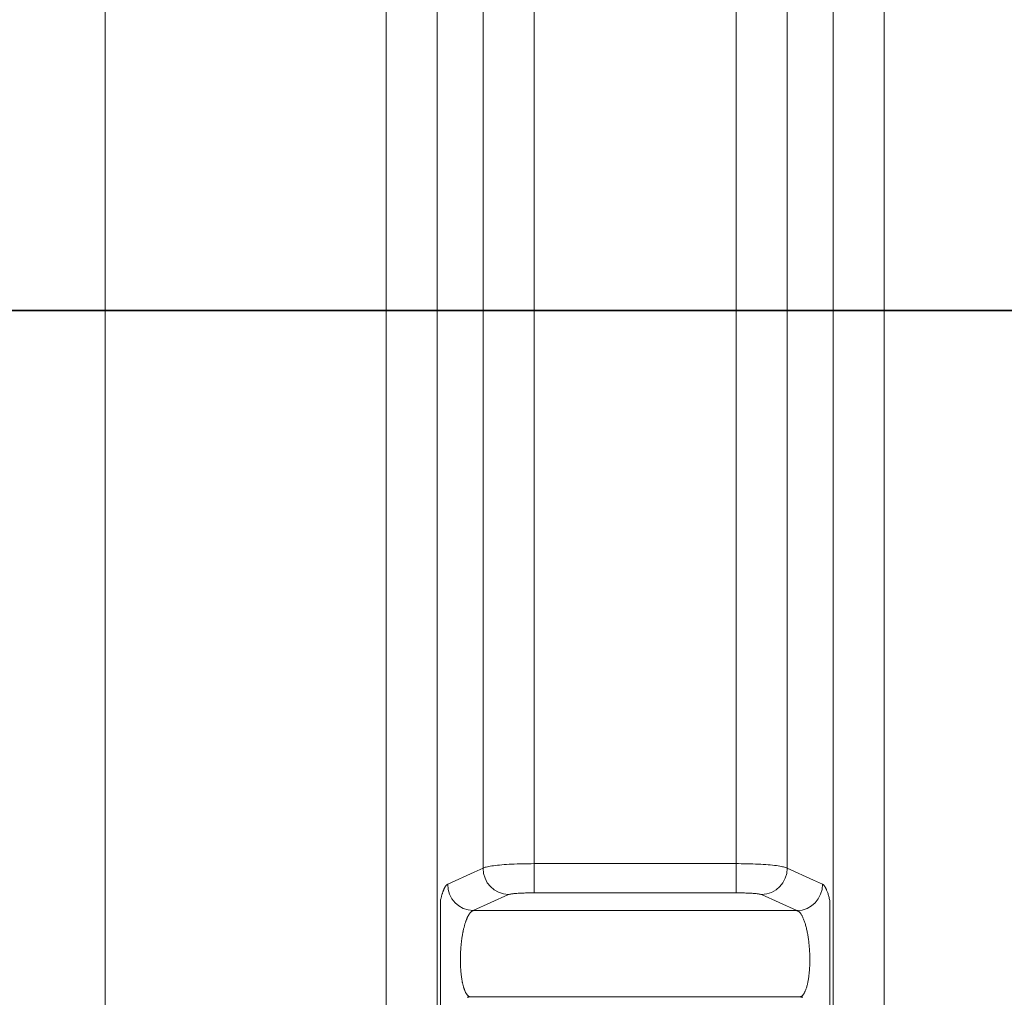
# Model space of a CAD drawing. Extents: x 193 to 943, y 26 to 526.
# Tile 154 of 207: x 376.82 to 382.51, y 98.28 to 103.93. Entities that reach past the tile are written whole.
import ezdxf

# ---------------------------------------------------------------- set-up
doc = ezdxf.new("R2010")
doc.units = 0
doc.layers.get('0').update_dxf_attribs({"lineweight": 25})
doc.layers.add('KG4_HLS_S_____ZEICHNEN_SWDL', color=7, linetype='Continuous', lineweight=35, true_color=0x99724c)
doc.layers.add('KG4_HLS_SYA', color=7, linetype='Continuous', lineweight=25)

# ---------------------------------------------------------------- blocks, each defined once
blk = doc.blocks.new('Spline-A069HXLO7N', base_point=(379.4083, 98.2773))
at = {"color": 0, "lineweight": -2}
for p, q in [((379.4083, 98.2773), (379.4108, 98.2777)), ((379.4108, 98.2777), (379.4134, 98.2781)), ((379.4134, 98.2781), (379.416, 98.2785)), ((379.416, 98.2785), (379.4185, 98.2789)), ((379.4185, 98.2789), (379.4211, 98.2793)), ((379.4211, 98.2793), (379.4237, 98.2797)), ((379.4237, 98.2797), (379.4238, 98.2797)), ((379.4238, 98.2797), (379.4238, 98.2797)), ((379.4238, 98.2797), (379.4238, 98.2797)), ((379.4238, 98.2797), (379.4239, 98.2797)), ((379.4239, 98.2797), (379.4239, 98.2798)), ((379.4239, 98.2798), (379.424, 98.2798))]:
    blk.add_line(p, q, dxfattribs=at)
blk = doc.blocks.new('Spline-A069HXLQ7N', base_point=(379.2537, 98.169))
at = {"color": 0, "lineweight": -2}
for p, q in [((379.2537, 98.8368), (379.2537, 98.832)), ((379.2537, 98.832), (379.2537, 98.8273)), ((379.2537, 98.8273), (379.2537, 98.8225)), ((379.2537, 98.8225), (379.2537, 98.8178)), ((379.2537, 98.8178), (379.2537, 98.8132)), ((379.2537, 98.8132), (379.2537, 98.8086)), ((379.2537, 98.8086), (379.2537, 98.8056)), ((379.2537, 98.8056), (379.2537, 98.8027)), ((379.2537, 98.8027), (379.2537, 98.7997)), ((379.2537, 98.7997), (379.2537, 98.7968)), ((379.2537, 98.7968), (379.2537, 98.794)), ((379.2537, 98.794), (379.2537, 98.7911)), ((379.2537, 98.7911), (379.2537, 98.7875)), ((379.2537, 98.7875), (379.2537, 98.7839)), ((379.2537, 98.7839), (379.2537, 98.7803)), ((379.2537, 98.7803), (379.2537, 98.7767)), ((379.2537, 98.7767), (379.2537, 98.7731)), ((379.2537, 98.7731), (379.2537, 98.7696)), ((379.2537, 98.7696), (379.2537, 98.7632)), ((379.2537, 98.7632), (379.2537, 98.7568)), ((379.2537, 98.7568), (379.2537, 98.7504)), ((379.2537, 98.7504), (379.2537, 98.744)), ((379.2537, 98.744), (379.2537, 98.7376)), ((379.2537, 98.7376), (379.2537, 98.7312)), ((379.2537, 98.7312), (379.2537, 98.7268)), ((379.2537, 98.7268), (379.2537, 98.7224)), ((379.2537, 98.7224), (379.2537, 98.7181)), ((379.2537, 98.7181), (379.2537, 98.7137)), ((379.2537, 98.7137), (379.2537, 98.7093)), ((379.2537, 98.7093), (379.2537, 98.7049)), ((379.2537, 98.7049), (379.2537, 98.7026)), ((379.2537, 98.7026), (379.2537, 98.7003)), ((379.2537, 98.7003), (379.2537, 98.6981)), ((379.2537, 98.6981), (379.2537, 98.6958)), ((379.2537, 98.6958), (379.2537, 98.6935)), ((379.2537, 98.6935), (379.2537, 98.6912)), ((379.2537, 98.6912), (379.2537, 98.6889)), ((379.2537, 98.6889), (379.2537, 98.6866)), ((379.2537, 98.6866), (379.2537, 98.6843)), ((379.2537, 98.6843), (379.2537, 98.682)), ((379.2537, 98.682), (379.2537, 98.6797)), ((379.2537, 98.6797), (379.2537, 98.6774)), ((379.2537, 98.6774), (379.2537, 98.6728)), ((379.2537, 98.6728), (379.2537, 98.6681)), ((379.2537, 98.6681), (379.2537, 98.6635)), ((379.2537, 98.6635), (379.2537, 98.6588)), ((379.2537, 98.6588), (379.2537, 98.6541)), ((379.2537, 98.6541), (379.2537, 98.6494)), ((379.2537, 98.6494), (379.2537, 98.6471)), ((379.2537, 98.6471), (379.2537, 98.6448)), ((379.2537, 98.6448), (379.2537, 98.6424)), ((379.2537, 98.6424), (379.2537, 98.6401)), ((379.2537, 98.6401), (379.2537, 98.6377)), ((379.2537, 98.6377), (379.2537, 98.6353)), ((379.2537, 98.6353), (379.2537, 98.633)), ((379.2537, 98.633), (379.2537, 98.6306)), ((379.2537, 98.6306), (379.2537, 98.6282)), ((379.2537, 98.6282), (379.2537, 98.6259)), ((379.2537, 98.6259), (379.2537, 98.6235)), ((379.2537, 98.6235), (379.2537, 98.6211)), ((379.2537, 98.6211), (379.2537, 98.6187)), ((379.2537, 98.6187), (379.2537, 98.6164)), ((379.2537, 98.6164), (379.2537, 98.614)), ((379.2537, 98.614), (379.2537, 98.6116)), ((379.2537, 98.6116), (379.2537, 98.6092)), ((379.2537, 98.6092), (379.2537, 98.6068)), ((379.2537, 98.6068), (379.2537, 98.6021)), ((379.2537, 98.6021), (379.2537, 98.5973)), ((379.2537, 98.5973), (379.2537, 98.5925)), ((379.2537, 98.5925), (379.2537, 98.5877)), ((379.2537, 98.5877), (379.2537, 98.5829)), ((379.2537, 98.5829), (379.2537, 98.578)), ((379.2537, 98.578), (379.2537, 98.5703)), ((379.2537, 98.5703), (379.2537, 98.5625)), ((379.2537, 98.5625), (379.2537, 98.5547)), ((379.2537, 98.5547), (379.2537, 98.5469)), ((379.2537, 98.5469), (379.2537, 98.5391)), ((379.2537, 98.5391), (379.2537, 98.5313)), ((379.2537, 98.5313), (379.2537, 98.5269)), ((379.2537, 98.5269), (379.2537, 98.5224)), ((379.2537, 98.5224), (379.2537, 98.518)), ((379.2537, 98.518), (379.2537, 98.5135)), ((379.2537, 98.5135), (379.2537, 98.5091)), ((379.2537, 98.5091), (379.2537, 98.5047)), ((379.2537, 98.5047), (379.2537, 98.5002)), ((379.2537, 98.5002), (379.2537, 98.4958)), ((379.2537, 98.4958), (379.2537, 98.4913)), ((379.2537, 98.4913), (379.2537, 98.4869)), ((379.2537, 98.4869), (379.2537, 98.4825)), ((379.2537, 98.4825), (379.2537, 98.4781)), ((379.2537, 98.4781), (379.2537, 98.4715)), ((379.2537, 98.4715), (379.2537, 98.4649)), ((379.2537, 98.4649), (379.2537, 98.4584)), ((379.2537, 98.4584), (379.2537, 98.4518)), ((379.2537, 98.4518), (379.2537, 98.4453)), ((379.2537, 98.4453), (379.2537, 98.4388)), ((379.2537, 98.4388), (379.2537, 98.4345)), ((379.2537, 98.4345), (379.2537, 98.4302)), ((379.2537, 98.4302), (379.2537, 98.4259)), ((379.2537, 98.4259), (379.2537, 98.4217)), ((379.2537, 98.4217), (379.2537, 98.4174)), ((379.2537, 98.4174), (379.2537, 98.4132)), ((379.2537, 98.4132), (379.2537, 98.4062)), ((379.2537, 98.4062), (379.2537, 98.3993)), ((379.2537, 98.3993), (379.2537, 98.3924)), ((379.2537, 98.3924), (379.2537, 98.3855)), ((379.2537, 98.3855), (379.2537, 98.3788)), ((379.2537, 98.3788), (379.2537, 98.372)), ((379.2537, 98.372), (379.2537, 98.3663)), ((379.2537, 98.3663), (379.2537, 98.3607)), ((379.2537, 98.3607), (379.2537, 98.355)), ((379.2537, 98.355), (379.2537, 98.3494)), ((379.2537, 98.3494), (379.2537, 98.3439)), ((379.2537, 98.3439), (379.2537, 98.3384)), ((379.2537, 98.3384), (379.2537, 98.3347)), ((379.2537, 98.3347), (379.2537, 98.3311)), ((379.2537, 98.3311), (379.2537, 98.3275)), ((379.2537, 98.3275), (379.2537, 98.3239)), ((379.2537, 98.3239), (379.2537, 98.3203)), ((379.2537, 98.3203), (379.2537, 98.3167)), ((379.2537, 98.3167), (379.2537, 98.3113)), ((379.2537, 98.3113), (379.2537, 98.3059)), ((379.2537, 98.3059), (379.2537, 98.3006)), ((379.2537, 98.3006), (379.2537, 98.2953)), ((379.2537, 98.2953), (379.2537, 98.29)), ((379.2537, 98.29), (379.2537, 98.2848)), ((379.2537, 98.2848), (379.2537, 98.2778)), ((379.2537, 98.2778), (379.2537, 98.2709)), ((379.2537, 98.2709), (379.2537, 98.264)), ((379.2537, 98.264), (379.2537, 98.2572)), ((379.2537, 98.2572), (379.2537, 98.2504)), ((379.2537, 98.2504), (379.2537, 98.2436)), ((379.2537, 98.2436), (379.2537, 98.2402)), ((379.2537, 98.2402), (379.2537, 98.2368)), ((379.2537, 98.2368), (379.2537, 98.2335)), ((379.2537, 98.2335), (379.2537, 98.2301)), ((379.2537, 98.2301), (379.2537, 98.2267)), ((379.2537, 98.2267), (379.2537, 98.2233)), ((379.2537, 98.2233), (379.2537, 98.2199)), ((379.2537, 98.2199), (379.2537, 98.2164)), ((379.2537, 98.2164), (379.2537, 98.213)), ((379.2537, 98.213), (379.2537, 98.2095)), ((379.2537, 98.2095), (379.2537, 98.206)), ((379.2537, 98.206), (379.2537, 98.2025)), ((379.2537, 98.2025), (379.2537, 98.1985)), ((379.2537, 98.1985), (379.2537, 98.1945)), ((379.2537, 98.1945), (379.2537, 98.1904)), ((379.2537, 98.1904), (379.2537, 98.1862)), ((379.2537, 98.1862), (379.2537, 98.1819)), ((379.2537, 98.1819), (379.2537, 98.1774)), ((379.2537, 98.1774), (379.2537, 98.176)), ((379.2537, 98.176), (379.2537, 98.1746)), ((379.2537, 98.1746), (379.2537, 98.1732)), ((379.2537, 98.1732), (379.2537, 98.1718)), ((379.2537, 98.1718), (379.2537, 98.1704)), ((379.2537, 98.1704), (379.2537, 98.169))]:
    blk.add_line(p, q, dxfattribs=at)
blk = doc.blocks.new('Spline-A069HXM87N', base_point=(381.5037, 98.169))
at = {"color": 0, "lineweight": -2}
for p, q in [((381.5037, 98.8353), (381.5037, 98.8368)), ((381.5037, 98.8339), (381.5037, 98.8353)), ((381.5037, 98.8325), (381.5037, 98.8339)), ((381.5037, 98.831), (381.5037, 98.8325)), ((381.5037, 98.8296), (381.5037, 98.831)), ((381.5037, 98.8281), (381.5037, 98.8296)), ((381.5037, 98.8258), (381.5037, 98.8281)), ((381.5037, 98.8234), (381.5037, 98.8258)), ((381.5037, 98.821), (381.5037, 98.8234)), ((381.5037, 98.8187), (381.5037, 98.821)), ((381.5037, 98.8163), (381.5037, 98.8187)), ((381.5037, 98.814), (381.5037, 98.8163)), ((381.5037, 98.8117), (381.5037, 98.814)), ((381.5037, 98.8094), (381.5037, 98.8117)), ((381.5037, 98.8072), (381.5037, 98.8094)), ((381.5037, 98.8049), (381.5037, 98.8072)), ((381.5037, 98.8026), (381.5037, 98.8049)), ((381.5037, 98.8004), (381.5037, 98.8026)), ((381.5037, 98.7923), (381.5037, 98.8004)), ((381.5037, 98.7842), (381.5037, 98.7923)), ((381.5037, 98.7763), (381.5037, 98.7842)), ((381.5037, 98.7683), (381.5037, 98.7763)), ((381.5037, 98.7604), (381.5037, 98.7683)), ((381.5037, 98.7524), (381.5037, 98.7604)), ((381.5037, 98.7445), (381.5037, 98.7524)), ((381.5037, 98.7365), (381.5037, 98.7445)), ((381.5037, 98.7285), (381.5037, 98.7365)), ((381.5037, 98.7205), (381.5037, 98.7285)), ((381.5037, 98.7125), (381.5037, 98.7205)), ((381.5037, 98.7044), (381.5037, 98.7125)), ((381.5037, 98.6964), (381.5037, 98.7044)), ((381.5037, 98.6884), (381.5037, 98.6964)), ((381.5037, 98.6804), (381.5037, 98.6884)), ((381.5037, 98.6723), (381.5037, 98.6804)), ((381.5037, 98.6641), (381.5037, 98.6723)), ((381.5037, 98.656), (381.5037, 98.6641)), ((381.5037, 98.6478), (381.5037, 98.656)), ((381.5037, 98.6397), (381.5037, 98.6478)), ((381.5037, 98.6315), (381.5037, 98.6397)), ((381.5037, 98.6233), (381.5037, 98.6315)), ((381.5037, 98.615), (381.5037, 98.6233)), ((381.5037, 98.6068), (381.5037, 98.615)), ((381.5037, 98.5998), (381.5037, 98.6068)), ((381.5037, 98.5928), (381.5037, 98.5998)), ((381.5037, 98.5858), (381.5037, 98.5928)), ((381.5037, 98.5788), (381.5037, 98.5858)), ((381.5037, 98.5718), (381.5037, 98.5788)), ((381.5037, 98.5648), (381.5037, 98.5718)), ((381.5037, 98.5578), (381.5037, 98.5648)), ((381.5037, 98.5509), (381.5037, 98.5578)), ((381.5037, 98.5439), (381.5037, 98.5509)), ((381.5037, 98.537), (381.5037, 98.5439)), ((381.5037, 98.53), (381.5037, 98.537)), ((381.5037, 98.523), (381.5037, 98.53)), ((381.5037, 98.5163), (381.5037, 98.523)), ((381.5037, 98.5096), (381.5037, 98.5163)), ((381.5037, 98.5028), (381.5037, 98.5096)), ((381.5037, 98.4961), (381.5037, 98.5028)), ((381.5037, 98.4894), (381.5037, 98.4961)), ((381.5037, 98.4827), (381.5037, 98.4894)), ((381.5037, 98.4761), (381.5037, 98.4827)), ((381.5037, 98.4695), (381.5037, 98.4761)), ((381.5037, 98.4629), (381.5037, 98.4695)), ((381.5037, 98.4564), (381.5037, 98.4629)), ((381.5037, 98.4499), (381.5037, 98.4564)), ((381.5037, 98.4434), (381.5037, 98.4499)), ((381.5037, 98.4361), (381.5037, 98.4434)), ((381.5037, 98.4288), (381.5037, 98.4361)), ((381.5037, 98.4216), (381.5037, 98.4288)), ((381.5037, 98.4144), (381.5037, 98.4216)), ((381.5037, 98.4073), (381.5037, 98.4144)), ((381.5037, 98.4002), (381.5037, 98.4073)), ((381.5037, 98.3932), (381.5037, 98.4002)), ((381.5037, 98.3863), (381.5037, 98.3932)), ((381.5037, 98.3794), (381.5037, 98.3863)), ((381.5037, 98.3726), (381.5037, 98.3794)), ((381.5037, 98.3658), (381.5037, 98.3726)), ((381.5037, 98.3591), (381.5037, 98.3658)), ((381.5037, 98.3526), (381.5037, 98.3591)), ((381.5037, 98.3461), (381.5037, 98.3526)), ((381.5037, 98.3397), (381.5037, 98.3461)), ((381.5037, 98.3333), (381.5037, 98.3397)), ((381.5037, 98.327), (381.5037, 98.3333)), ((381.5037, 98.3207), (381.5037, 98.327)), ((381.5037, 98.3145), (381.5037, 98.3207)), ((381.5037, 98.3084), (381.5037, 98.3145)), ((381.5037, 98.3023), (381.5037, 98.3084)), ((381.5037, 98.2963), (381.5037, 98.3023)), ((381.5037, 98.2903), (381.5037, 98.2963)), ((381.5037, 98.2844), (381.5037, 98.2903)), ((381.5037, 98.2806), (381.5037, 98.2844)), ((381.5037, 98.2769), (381.5037, 98.2806)), ((381.5037, 98.2731), (381.5037, 98.2769)), ((381.5037, 98.2694), (381.5037, 98.2731)), ((381.5037, 98.2657), (381.5037, 98.2694)), ((381.5037, 98.262), (381.5037, 98.2657)), ((381.5037, 98.2583), (381.5037, 98.262)), ((381.5037, 98.2546), (381.5037, 98.2583)), ((381.5037, 98.251), (381.5037, 98.2546)), ((381.5037, 98.2473), (381.5037, 98.251)), ((381.5037, 98.2437), (381.5037, 98.2473)), ((381.5037, 98.24), (381.5037, 98.2437)), ((381.5037, 98.2364), (381.5037, 98.24)), ((381.5037, 98.2327), (381.5037, 98.2364)), ((381.5037, 98.2291), (381.5037, 98.2327)), ((381.5037, 98.2254), (381.5037, 98.2291)), ((381.5037, 98.2217), (381.5037, 98.2254)), ((381.5037, 98.218), (381.5037, 98.2217)), ((381.5037, 98.2143), (381.5037, 98.218)), ((381.5037, 98.2106), (381.5037, 98.2143)), ((381.5037, 98.2068), (381.5037, 98.2106)), ((381.5037, 98.203), (381.5037, 98.2068)), ((381.5037, 98.1992), (381.5037, 98.203)), ((381.5037, 98.1953), (381.5037, 98.1992)), ((381.5037, 98.1932), (381.5037, 98.1953)), ((381.5037, 98.1911), (381.5037, 98.1932)), ((381.5037, 98.1889), (381.5037, 98.1911)), ((381.5037, 98.1868), (381.5037, 98.1889)), ((381.5037, 98.1846), (381.5037, 98.1868)), ((381.5037, 98.1823), (381.5037, 98.1846)), ((381.5037, 98.1802), (381.5037, 98.1823)), ((381.5037, 98.178), (381.5037, 98.1802)), ((381.5037, 98.1758), (381.5037, 98.178)), ((381.5037, 98.1735), (381.5037, 98.1758)), ((381.5037, 98.1713), (381.5037, 98.1735)), ((381.5037, 98.169), (381.5037, 98.1713))]:
    blk.add_line(p, q, dxfattribs=at)
blk = doc.blocks.new('Spline-A069HXMA7N', base_point=(381.3335, 98.2773))
at = {"color": 0, "lineweight": -2}
for p, q in [((381.3335, 98.2798), (381.3335, 98.2798)), ((381.3335, 98.2798), (381.3335, 98.2797)), ((381.3335, 98.2797), (381.3336, 98.2797)), ((381.3336, 98.2797), (381.3336, 98.2797)), ((381.3336, 98.2797), (381.3337, 98.2797)), ((381.3337, 98.2797), (381.3337, 98.2797)), ((381.3337, 98.2797), (381.3362, 98.2793)), ((381.3362, 98.2793), (381.3387, 98.2789)), ((381.3387, 98.2789), (381.3412, 98.2785)), ((381.3412, 98.2785), (381.3437, 98.2781)), ((381.3437, 98.2781), (381.3461, 98.2777)), ((381.3461, 98.2777), (381.3486, 98.2773))]:
    blk.add_line(p, q, dxfattribs=at)
blk = doc.blocks.new('Spline-A069I0SC7N', base_point=(379.2537, 98.8368))
at = {"color": 0, "lineweight": -2}
for p, q in [((379.271, 98.8953), (379.2702, 98.8933)), ((379.2718, 98.8972), (379.271, 98.8953)), ((379.2725, 98.8988), (379.2718, 98.8972)), ((379.2731, 98.9003), (379.2725, 98.8988)), ((379.2738, 98.9018), (379.2731, 98.9003)), ((379.2744, 98.9033), (379.2738, 98.9018)), ((379.2751, 98.9047), (379.2744, 98.9033)), ((379.2758, 98.9061), (379.2751, 98.9047)), ((379.2768, 98.9081), (379.2758, 98.9061)), ((379.2777, 98.9101), (379.2768, 98.9081)), ((379.2787, 98.9119), (379.2777, 98.9101)), ((379.2797, 98.9137), (379.2787, 98.9119)), ((379.2807, 98.9154), (379.2797, 98.9137)), ((379.2818, 98.917), (379.2807, 98.9154)), ((379.2827, 98.9185), (379.2818, 98.917)), ((379.2837, 98.92), (379.2827, 98.9185)), ((379.2847, 98.9213), (379.2837, 98.92)), ((379.2857, 98.9226), (379.2847, 98.9213)), ((379.2867, 98.9238), (379.2857, 98.9226)), ((379.2877, 98.9249), (379.2867, 98.9238)), ((379.2884, 98.9256), (379.2877, 98.9249)), ((379.289, 98.9263), (379.2884, 98.9256)), ((379.2897, 98.9269), (379.289, 98.9263)), ((379.2904, 98.9275), (379.2897, 98.9269)), ((379.291, 98.9281), (379.2904, 98.9275)), ((379.2917, 98.9286), (379.291, 98.9281)), ((379.2923, 98.9291), (379.2917, 98.9286)), ((379.293, 98.9295), (379.2923, 98.9291)), ((379.2936, 98.9299), (379.293, 98.9295)), ((379.2943, 98.9303), (379.2936, 98.9299)), ((379.295, 98.9306), (379.2943, 98.9303)), ((379.2956, 98.931), (379.295, 98.9306)), ((379.2548, 98.8413), (379.2537, 98.8368)), ((379.2559, 98.8457), (379.2548, 98.8413)), ((379.257, 98.8502), (379.2559, 98.8457)), ((379.2581, 98.8545), (379.257, 98.8502)), ((379.2592, 98.8588), (379.2581, 98.8545)), ((379.2603, 98.8629), (379.2592, 98.8588)), ((379.2614, 98.8669), (379.2603, 98.8629)), ((379.2625, 98.8707), (379.2614, 98.8669)), ((379.2637, 98.8744), (379.2625, 98.8707)), ((379.2648, 98.878), (379.2637, 98.8744)), ((379.266, 98.8815), (379.2648, 98.878)), ((379.2671, 98.8849), (379.266, 98.8815)), ((379.2679, 98.8871), (379.2671, 98.8849)), ((379.2687, 98.8892), (379.2679, 98.8871)), ((379.2695, 98.8913), (379.2687, 98.8892)), ((379.2702, 98.8933), (379.2695, 98.8913))]:
    blk.add_line(p, q, dxfattribs=at)
blk = doc.blocks.new('Polylinie-A069I0SE7N', base_point=(379.2956, 98.931))
at = {"color": 0, "lineweight": -2}
for p, q in [((379.5002, 99.0238), (379.4481, 99.0002)), ((379.4481, 99.0002), (379.2956, 98.931))]:
    blk.add_line(p, q, dxfattribs=at)
blk = doc.blocks.new('Polylinie-A069I0SY7N', base_point=(381.2573, 98.931))
at = {"color": 0, "lineweight": -2}
for p, q in [((381.4098, 98.9546), (381.2573, 99.0238)), ((381.4618, 98.931), (381.4098, 98.9546))]:
    blk.add_line(p, q, dxfattribs=at)
blk = doc.blocks.new('Spline-A069I0T07N', base_point=(381.4618, 98.8368))
at = {"color": 0, "lineweight": -2}
for p, q in [((381.4628, 98.9304), (381.4618, 98.931)), ((381.4638, 98.9298), (381.4628, 98.9304)), ((381.4649, 98.9291), (381.4638, 98.9298)), ((381.4659, 98.9284), (381.4649, 98.9291)), ((381.4669, 98.9276), (381.4659, 98.9284)), ((381.4679, 98.9267), (381.4669, 98.9276)), ((381.4689, 98.9257), (381.4679, 98.9267)), ((381.47, 98.9247), (381.4689, 98.9257)), ((381.471, 98.9235), (381.47, 98.9247)), ((381.472, 98.9223), (381.471, 98.9235)), ((381.473, 98.9209), (381.472, 98.9223)), ((381.474, 98.9195), (381.473, 98.9209)), ((381.475, 98.9181), (381.474, 98.9195)), ((381.476, 98.9165), (381.475, 98.9181)), ((381.4769, 98.9149), (381.476, 98.9165)), ((381.4779, 98.9133), (381.4769, 98.9149)), ((381.4789, 98.9115), (381.4779, 98.9133)), ((381.4799, 98.9097), (381.4789, 98.9115)), ((381.4808, 98.9078), (381.4799, 98.9097)), ((381.4818, 98.9058), (381.4808, 98.9078)), ((381.4828, 98.9038), (381.4818, 98.9058)), ((381.4837, 98.9017), (381.4828, 98.9038)), ((381.4847, 98.8995), (381.4837, 98.9017)), ((381.4856, 98.8972), (381.4847, 98.8995)), ((381.4872, 98.8933), (381.4856, 98.8972)), ((381.4888, 98.8891), (381.4872, 98.8933)), ((381.4904, 98.8847), (381.4888, 98.8891)), ((381.492, 98.8801), (381.4904, 98.8847)), ((381.4935, 98.8752), (381.492, 98.8801)), ((381.495, 98.8701), (381.4935, 98.8752)), ((381.4965, 98.8649), (381.495, 98.8701)), ((381.498, 98.8595), (381.4965, 98.8649)), ((381.4994, 98.854), (381.498, 98.8595)), ((381.5009, 98.8483), (381.4994, 98.854)), ((381.5023, 98.8426), (381.5009, 98.8483)), ((381.5037, 98.8368), (381.5023, 98.8426))]:
    blk.add_line(p, q, dxfattribs=at)
blk = doc.blocks.new('Spline-A069I0TM7N', base_point=(379.3691, 98.2798))
at = {"color": 0, "lineweight": -2}
for p, q in [((379.403, 98.7234), (379.4042, 98.7266)), ((379.4042, 98.7266), (379.4055, 98.7298)), ((379.4055, 98.7298), (379.4064, 98.7319)), ((379.4064, 98.7319), (379.4073, 98.7339)), ((379.4073, 98.7339), (379.4082, 98.7359)), ((379.4082, 98.7359), (379.409, 98.7378)), ((379.409, 98.7378), (379.4099, 98.7397)), ((379.4099, 98.7397), (379.4108, 98.7416)), ((379.4108, 98.7416), (379.4122, 98.7445)), ((379.4122, 98.7445), (379.4137, 98.7472)), ((379.4137, 98.7472), (379.4151, 98.7498)), ((379.4151, 98.7498), (379.4166, 98.7523)), ((379.4166, 98.7523), (379.4181, 98.7548)), ((379.4181, 98.7548), (379.4195, 98.7571)), ((379.4195, 98.7571), (379.4205, 98.7585)), ((379.4205, 98.7585), (379.4214, 98.7598)), ((379.4214, 98.7598), (379.4224, 98.7612)), ((379.4224, 98.7612), (379.4233, 98.7624)), ((379.4233, 98.7624), (379.4243, 98.7637)), ((379.4243, 98.7637), (379.4253, 98.7648)), ((379.4253, 98.7648), (379.4267, 98.7665)), ((379.4267, 98.7665), (379.4282, 98.7681)), ((379.4282, 98.7681), (379.4296, 98.7696)), ((379.4296, 98.7696), (379.4311, 98.771)), ((379.4311, 98.771), (379.4326, 98.7723)), ((379.4326, 98.7723), (379.4341, 98.7734)), ((379.4341, 98.7734), (379.4356, 98.7744)), ((379.4356, 98.7744), (379.4371, 98.7753)), ((379.4371, 98.7753), (379.4387, 98.7761)), ((379.4387, 98.7761), (379.4402, 98.7768)), ((379.4402, 98.7768), (379.4418, 98.7775)), ((379.4418, 98.7775), (379.4433, 98.7782)), ((379.3859, 98.6638), (379.3868, 98.6682)), ((379.3868, 98.6682), (379.3878, 98.6725)), ((379.3878, 98.6725), (379.3888, 98.6768)), ((379.3888, 98.6768), (379.3899, 98.681)), ((379.3899, 98.681), (379.3909, 98.6851)), ((379.3909, 98.6851), (379.392, 98.6893)), ((379.392, 98.6893), (379.3932, 98.6935)), ((379.3932, 98.6935), (379.3944, 98.6976)), ((379.3944, 98.6976), (379.3956, 98.7016)), ((379.3956, 98.7016), (379.3968, 98.7056)), ((379.3968, 98.7056), (379.398, 98.7094)), ((379.398, 98.7094), (379.3992, 98.713)), ((379.3992, 98.713), (379.4005, 98.7165)), ((379.4005, 98.7165), (379.4017, 98.72)), ((379.4017, 98.72), (379.403, 98.7234)), ((379.3763, 98.6075), (379.3767, 98.6107)), ((379.3767, 98.6107), (379.3774, 98.6159)), ((379.3774, 98.6159), (379.3781, 98.621)), ((379.3781, 98.621), (379.3789, 98.626)), ((379.3789, 98.626), (379.3797, 98.631)), ((379.3797, 98.631), (379.3805, 98.636)), ((379.3805, 98.636), (379.3814, 98.6409)), ((379.3814, 98.6409), (379.3819, 98.644)), ((379.3819, 98.644), (379.3825, 98.6471)), ((379.3825, 98.6471), (379.3831, 98.6502)), ((379.3831, 98.6502), (379.3837, 98.6533)), ((379.3837, 98.6533), (379.3843, 98.6563)), ((379.3843, 98.6563), (379.3849, 98.6593)), ((379.3849, 98.6593), (379.3859, 98.6638)), ((379.3708, 98.5494), (379.3711, 98.5548)), ((379.3711, 98.5548), (379.3715, 98.5601)), ((379.3715, 98.5601), (379.3719, 98.5653)), ((379.3719, 98.5653), (379.3723, 98.5705)), ((379.3723, 98.5705), (379.3727, 98.5756)), ((379.3727, 98.5756), (379.3732, 98.5807)), ((379.3732, 98.5807), (379.3737, 98.5858)), ((379.3737, 98.5858), (379.3743, 98.5908)), ((379.3743, 98.5908), (379.3746, 98.5942)), ((379.3746, 98.5942), (379.375, 98.5975)), ((379.375, 98.5975), (379.3754, 98.6009)), ((379.3754, 98.6009), (379.3758, 98.6042)), ((379.3758, 98.6042), (379.3763, 98.6075)), ((379.3691, 98.5022), (379.3692, 98.5073)), ((379.3691, 98.4971), (379.3691, 98.5022)), ((379.3691, 98.4937), (379.3691, 98.4971)), ((379.3692, 98.5073), (379.3693, 98.5124)), ((379.3693, 98.5124), (379.3694, 98.5176)), ((379.3694, 98.5176), (379.3695, 98.5227)), ((379.3695, 98.5227), (379.3697, 98.5278)), ((379.3697, 98.5278), (379.3699, 98.5332)), ((379.3699, 98.5332), (379.3702, 98.5386)), ((379.3702, 98.5386), (379.3704, 98.544)), ((379.3704, 98.544), (379.3708, 98.5494)), ((379.3691, 98.4903), (379.3691, 98.4937)), ((379.3691, 98.4869), (379.3691, 98.4903)), ((379.3691, 98.4835), (379.3691, 98.4869)), ((379.3692, 98.4802), (379.3691, 98.4835)), ((379.3692, 98.4768), (379.3692, 98.4802)), ((379.3694, 98.4716), (379.3692, 98.4768)), ((379.3695, 98.4664), (379.3694, 98.4716)), ((379.3697, 98.4612), (379.3695, 98.4664)), ((379.3699, 98.4561), (379.3697, 98.4612)), ((379.3702, 98.451), (379.3699, 98.4561)), ((379.3705, 98.4459), (379.3702, 98.451)), ((379.3707, 98.4427), (379.3705, 98.4459)), ((379.3709, 98.4395), (379.3707, 98.4427)), ((379.3711, 98.4363), (379.3709, 98.4395)), ((379.3713, 98.4332), (379.3711, 98.4363)), ((379.3716, 98.4301), (379.3713, 98.4332)), ((379.3718, 98.4269), (379.3716, 98.4301)), ((379.3722, 98.4223), (379.3718, 98.4269)), ((379.3727, 98.4177), (379.3722, 98.4223)), ((379.3731, 98.4132), (379.3727, 98.4177)), ((379.3736, 98.4087), (379.3731, 98.4132)), ((379.3741, 98.4043), (379.3736, 98.4087)), ((379.3747, 98.3999), (379.3741, 98.4043)), ((379.3753, 98.3954), (379.3747, 98.3999)), ((379.3759, 98.3909), (379.3753, 98.3954)), ((379.3766, 98.3864), (379.3759, 98.3909)), ((379.3773, 98.3821), (379.3766, 98.3864)), ((379.378, 98.3778), (379.3773, 98.3821)), ((379.3787, 98.3735), (379.378, 98.3778)), ((379.3792, 98.3709), (379.3787, 98.3735)), ((379.3797, 98.3683), (379.3792, 98.3709)), ((379.3802, 98.3657), (379.3797, 98.3683)), ((379.3808, 98.3631), (379.3802, 98.3657)), ((379.3813, 98.3606), (379.3808, 98.3631)), ((379.3818, 98.3581), (379.3813, 98.3606)), ((379.3827, 98.3544), (379.3818, 98.3581)), ((379.3835, 98.3508), (379.3827, 98.3544)), ((379.3844, 98.3473), (379.3835, 98.3508)), ((379.3853, 98.3439), (379.3844, 98.3473)), ((379.3862, 98.3405), (379.3853, 98.3439)), ((379.3871, 98.3372), (379.3862, 98.3405)), ((379.3875, 98.336), (379.3871, 98.3372)), ((379.3878, 98.3349), (379.3875, 98.336)), ((379.3882, 98.3337), (379.3878, 98.3349)), ((379.3885, 98.3326), (379.3882, 98.3337)), ((379.3889, 98.3315), (379.3885, 98.3326)), ((379.3893, 98.3303), (379.3889, 98.3315)), ((379.39, 98.3282), (379.3893, 98.3303)), ((379.3907, 98.3261), (379.39, 98.3282)), ((379.3914, 98.3241), (379.3907, 98.3261)), ((379.3921, 98.3221), (379.3914, 98.3241)), ((379.3929, 98.3201), (379.3921, 98.3221)), ((379.3936, 98.3182), (379.3929, 98.3201)), ((379.3947, 98.3155), (379.3936, 98.3182)), ((379.3958, 98.3128), (379.3947, 98.3155)), ((379.397, 98.3103), (379.3958, 98.3128)), ((379.3981, 98.3079), (379.397, 98.3103)), ((379.3993, 98.3055), (379.3981, 98.3079)), ((379.4005, 98.3033), (379.3993, 98.3055)), ((379.4013, 98.3018), (379.4005, 98.3033)), ((379.4021, 98.3004), (379.4013, 98.3018)), ((379.4029, 98.2991), (379.4021, 98.3004)), ((379.4037, 98.2978), (379.4029, 98.2991)), ((379.4046, 98.2965), (379.4037, 98.2978)), ((379.4054, 98.2953), (379.4046, 98.2965)), ((379.4062, 98.2942), (379.4054, 98.2953)), ((379.4069, 98.2932), (379.4062, 98.2942)), ((379.4077, 98.2922), (379.4069, 98.2932)), ((379.4085, 98.2912), (379.4077, 98.2922)), ((379.4092, 98.2903), (379.4085, 98.2912)), ((379.41, 98.2894), (379.4092, 98.2903)), ((379.4108, 98.2886), (379.41, 98.2894)), ((379.4115, 98.2878), (379.4108, 98.2886)), ((379.4123, 98.287), (379.4115, 98.2878)), ((379.413, 98.2863), (379.4123, 98.287)), ((379.4138, 98.2856), (379.413, 98.2863)), ((379.4145, 98.285), (379.4138, 98.2856)), ((379.4153, 98.2843), (379.4145, 98.285)), ((379.4161, 98.2838), (379.4153, 98.2843)), ((379.4169, 98.2832), (379.4161, 98.2838)), ((379.4176, 98.2827), (379.4169, 98.2832)), ((379.4184, 98.2822), (379.4176, 98.2827)), ((379.4192, 98.2818), (379.4184, 98.2822)), ((379.42, 98.2814), (379.4192, 98.2818)), ((379.4208, 98.281), (379.42, 98.2814)), ((379.4216, 98.2807), (379.4208, 98.281)), ((379.4224, 98.2803), (379.4216, 98.2807)), ((379.4232, 98.28), (379.4224, 98.2803)), ((379.424, 98.2798), (379.4232, 98.28))]:
    blk.add_line(p, q, dxfattribs=at)
blk = doc.blocks.new('Kreis-A069I0TO7N', base_point=(379.2956, 98.7782))
at = {"color": 0, "lineweight": -2}
blk.add_ellipse((379.4467, 98.9292), major_axis=(-0.1511, 0.0018), ratio=1, start_param=0, end_param=1.559995, dxfattribs=at)
blk = doc.blocks.new('Kreis-A069I0U67N', base_point=(381.3141, 98.7782))
at = {"color": 0, "lineweight": -2}
blk.add_ellipse((381.3107, 98.9292), major_axis=(0.0034, -0.1511), ratio=1, start_param=0, end_param=1.559995, dxfattribs=at)
blk = doc.blocks.new('Spline-A069I0U87N', base_point=(381.3141, 98.2798))
at = {"color": 0, "lineweight": -2}
for p, q in [((381.3141, 98.7782), (381.3161, 98.7773)), ((381.3161, 98.7773), (381.318, 98.7763)), ((381.318, 98.7763), (381.32, 98.7753)), ((381.32, 98.7753), (381.322, 98.7741)), ((381.322, 98.7741), (381.324, 98.7728)), ((381.324, 98.7728), (381.3259, 98.7713)), ((381.3259, 98.7713), (381.328, 98.7695)), ((381.328, 98.7695), (381.33, 98.7674)), ((381.33, 98.7674), (381.332, 98.7652)), ((381.332, 98.7652), (381.3339, 98.7627)), ((381.3339, 98.7627), (381.3359, 98.76)), ((381.3359, 98.76), (381.3379, 98.7571)), ((381.3379, 98.7571), (381.3398, 98.7541)), ((381.3398, 98.7541), (381.3416, 98.7509)), ((381.3416, 98.7509), (381.3435, 98.7476)), ((381.3435, 98.7476), (381.3453, 98.7441)), ((381.3453, 98.7441), (381.3471, 98.7405)), ((381.3471, 98.7405), (381.3489, 98.7367)), ((381.3489, 98.7367), (381.3507, 98.7325)), ((381.3507, 98.7325), (381.3525, 98.7283)), ((381.3525, 98.7283), (381.3543, 98.7238)), ((381.3543, 98.7238), (381.356, 98.7192)), ((381.356, 98.7192), (381.3577, 98.7144)), ((381.3577, 98.7144), (381.3594, 98.7094)), ((381.3594, 98.7094), (381.361, 98.7045)), ((381.361, 98.7045), (381.3625, 98.6994)), ((381.3625, 98.6994), (381.364, 98.6943)), ((381.364, 98.6943), (381.3655, 98.6889)), ((381.3655, 98.6889), (381.3669, 98.6835)), ((381.3669, 98.6835), (381.3683, 98.6779)), ((381.3683, 98.6779), (381.3697, 98.672)), ((381.3697, 98.672), (381.3711, 98.666)), ((381.3711, 98.666), (381.3724, 98.6599)), ((381.3724, 98.6599), (381.3737, 98.6537)), ((381.3737, 98.6537), (381.3749, 98.6473)), ((381.3749, 98.6473), (381.3761, 98.6409)), ((381.3761, 98.6409), (381.3771, 98.6346)), ((381.3771, 98.6346), (381.3782, 98.6283)), ((381.3782, 98.6283), (381.3791, 98.6219)), ((381.3791, 98.6219), (381.3801, 98.6154)), ((381.3801, 98.6154), (381.381, 98.6089)), ((381.381, 98.6089), (381.3818, 98.6022)), ((381.3818, 98.6022), (381.3826, 98.5954)), ((381.3826, 98.5954), (381.3834, 98.5884)), ((381.3834, 98.5884), (381.3841, 98.5814)), ((381.3841, 98.5814), (381.3848, 98.5744)), ((381.3848, 98.5744), (381.3854, 98.5673)), ((381.3854, 98.5673), (381.3859, 98.5601)), ((381.3859, 98.5601), (381.3864, 98.5533)), ((381.3864, 98.5533), (381.3868, 98.5465)), ((381.3868, 98.5465), (381.3872, 98.5396)), ((381.3872, 98.5396), (381.3875, 98.5327)), ((381.3875, 98.5327), (381.3878, 98.5259)), ((381.3878, 98.5259), (381.388, 98.519)), ((381.388, 98.519), (381.3882, 98.5119)), ((381.3882, 98.5119), (381.3883, 98.5048)), ((381.3883, 98.5048), (381.3883, 98.4978)), ((381.3883, 98.4978), (381.3883, 98.4908)), ((381.3868, 98.444), (381.3864, 98.4376)), ((381.3872, 98.4505), (381.3868, 98.444)), ((381.3875, 98.457), (381.3872, 98.4505)), ((381.3878, 98.4635), (381.3875, 98.457)), ((381.388, 98.4702), (381.3878, 98.4635)), ((381.3882, 98.4768), (381.388, 98.4702)), ((381.3883, 98.4838), (381.3882, 98.4768)), ((381.3883, 98.4908), (381.3883, 98.4838)), ((381.3803, 98.3828), (381.3793, 98.3773)), ((381.3811, 98.3884), (381.3803, 98.3828)), ((381.382, 98.3941), (381.3811, 98.3884)), ((381.3827, 98.3999), (381.382, 98.3941)), ((381.3835, 98.406), (381.3827, 98.3999)), ((381.3842, 98.4121), (381.3835, 98.406)), ((381.3848, 98.4184), (381.3842, 98.4121)), ((381.3854, 98.4247), (381.3848, 98.4184)), ((381.3859, 98.4311), (381.3854, 98.4247)), ((381.3864, 98.4376), (381.3859, 98.4311)), ((381.3676, 98.3287), (381.3662, 98.3246)), ((381.369, 98.3329), (381.3676, 98.3287)), ((381.3703, 98.3372), (381.369, 98.3329)), ((381.3716, 98.3418), (381.3703, 98.3372)), ((381.3728, 98.3465), (381.3716, 98.3418)), ((381.374, 98.3513), (381.3728, 98.3465)), ((381.3752, 98.3563), (381.374, 98.3513)), ((381.3763, 98.3614), (381.3752, 98.3563)), ((381.3774, 98.3667), (381.3763, 98.3614)), ((381.3784, 98.3719), (381.3774, 98.3667)), ((381.3793, 98.3773), (381.3784, 98.3719)), ((381.3351, 98.2805), (381.3335, 98.2798)), ((381.3367, 98.2812), (381.3351, 98.2805)), ((381.3383, 98.282), (381.3367, 98.2812)), ((381.3399, 98.2829), (381.3383, 98.282)), ((381.3415, 98.284), (381.3399, 98.2829)), ((381.3431, 98.2851), (381.3415, 98.284)), ((381.3446, 98.2864), (381.3431, 98.2851)), ((381.3461, 98.2879), (381.3446, 98.2864)), ((381.3476, 98.2895), (381.3461, 98.2879)), ((381.3491, 98.2913), (381.3476, 98.2895)), ((381.3506, 98.2932), (381.3491, 98.2913)), ((381.352, 98.2953), (381.3506, 98.2932)), ((381.3537, 98.2979), (381.352, 98.2953)), ((381.3554, 98.3006), (381.3537, 98.2979)), ((381.3571, 98.3036), (381.3554, 98.3006)), ((381.3587, 98.3067), (381.3571, 98.3036)), ((381.3603, 98.31), (381.3587, 98.3067)), ((381.3619, 98.3135), (381.3603, 98.31)), ((381.3633, 98.317), (381.3619, 98.3135)), ((381.3648, 98.3208), (381.3633, 98.317)), ((381.3662, 98.3246), (381.3648, 98.3208))]:
    blk.add_line(p, q, dxfattribs=at)
blk = doc.blocks.new('Kreis-A069I0UU7N', base_point=(379.5002, 98.8709))
at = {"color": 0, "lineweight": -2}
blk.add_ellipse((379.6513, 99.022), major_axis=(-0.1511, 0.0018), ratio=1, start_param=0, end_param=1.560257, dxfattribs=at)
blk = doc.blocks.new('Spline-A069I0UW7N', base_point=(380.9618, 98.8709))
at = {"color": 0, "lineweight": -2}
for p, q in [((380.9618, 98.8808), (380.963, 98.8808)), ((380.963, 98.8808), (380.9641, 98.8808)), ((380.9641, 98.8808), (380.9653, 98.8808)), ((380.9653, 98.8808), (380.9664, 98.8808)), ((380.9664, 98.8808), (380.9676, 98.8808)), ((380.9676, 98.8808), (380.9687, 98.8808)), ((380.9687, 98.8808), (380.9771, 98.8808)), ((380.9771, 98.8808), (380.9855, 98.8807)), ((380.9855, 98.8807), (380.9938, 98.8806)), ((380.9938, 98.8806), (381.002, 98.8804)), ((381.002, 98.8804), (381.01, 98.8802)), ((381.01, 98.8802), (381.0179, 98.88)), ((381.0179, 98.88), (381.0257, 98.8797)), ((381.0257, 98.8797), (381.0332, 98.8794)), ((381.0332, 98.8794), (381.0405, 98.879)), ((381.0405, 98.879), (381.0475, 98.8787)), ((381.0475, 98.8787), (381.0543, 98.8783)), ((381.0543, 98.8783), (381.0608, 98.8778)), ((381.0608, 98.8778), (381.0671, 98.8774)), ((381.0671, 98.8774), (381.073, 98.8769)), ((381.073, 98.8769), (381.0786, 98.8764)), ((381.0786, 98.8764), (381.0837, 98.8759)), ((381.0837, 98.8759), (381.0884, 98.8753)), ((381.0884, 98.8753), (381.0926, 98.8747)), ((381.0926, 98.8747), (381.0962, 98.8741)), ((381.0962, 98.8741), (381.0994, 98.8735)), ((381.0994, 98.8735), (381.1023, 98.8729)), ((381.1023, 98.8729), (381.1049, 98.8722)), ((381.1049, 98.8722), (381.1072, 98.8716)), ((381.1072, 98.8716), (381.1095, 98.8709))]:
    blk.add_line(p, q, dxfattribs=at)
blk = doc.blocks.new('Spline-A069I0UY7N', base_point=(379.6479, 98.8709))
at = {"color": 0, "lineweight": -2}
for p, q in [((379.6479, 98.8709), (379.6481, 98.871)), ((379.6481, 98.871), (379.6483, 98.8711)), ((379.6483, 98.8711), (379.6486, 98.8712)), ((379.6486, 98.8712), (379.6488, 98.8713)), ((379.6488, 98.8713), (379.649, 98.8714)), ((379.649, 98.8714), (379.6493, 98.8715)), ((379.6493, 98.8715), (379.6513, 98.8721)), ((379.6513, 98.8721), (379.6539, 98.8728)), ((379.6539, 98.8728), (379.6569, 98.8734)), ((379.6569, 98.8734), (379.6603, 98.874)), ((379.6603, 98.874), (379.6642, 98.8746)), ((379.6642, 98.8746), (379.6685, 98.8752)), ((379.6685, 98.8752), (379.6732, 98.8758)), ((379.6732, 98.8758), (379.6782, 98.8763)), ((379.6782, 98.8763), (379.6837, 98.8768)), ((379.6837, 98.8768), (379.6894, 98.8773)), ((379.6894, 98.8773), (379.6955, 98.8778)), ((379.6955, 98.8778), (379.702, 98.8782)), ((379.702, 98.8782), (379.7087, 98.8786)), ((379.7087, 98.8786), (379.7157, 98.879)), ((379.7157, 98.879), (379.7229, 98.8793)), ((379.7229, 98.8793), (379.7304, 98.8797)), ((379.7304, 98.8797), (379.7381, 98.8799)), ((379.7381, 98.8799), (379.746, 98.8802)), ((379.746, 98.8802), (379.754, 98.8803)), ((379.754, 98.8803), (379.7622, 98.8805)), ((379.7622, 98.8805), (379.7704, 98.8806)), ((379.7704, 98.8806), (379.7788, 98.8807)), ((379.7788, 98.8807), (379.7872, 98.8808)), ((379.7872, 98.8808), (379.7956, 98.8808))]:
    blk.add_line(p, q, dxfattribs=at)
blk = doc.blocks.new('Kreis-A069I0V47N', base_point=(381.1096, 98.8709))
at = {"color": 0, "lineweight": -2}
blk.add_ellipse((381.1062, 99.022), major_axis=(0.0034, -0.1511), ratio=1, start_param=0, end_param=1.560257, dxfattribs=at)
blk = doc.blocks.new('Spline-A069I0VC7N', base_point=(379.5002, 99.0238))
at = {"color": 0, "lineweight": -2}
for p, q in [((379.5006, 99.024), (379.5002, 99.0238)), ((379.5011, 99.0243), (379.5006, 99.024)), ((379.5015, 99.0245), (379.5011, 99.0243)), ((379.502, 99.0248), (379.5015, 99.0245)), ((379.5025, 99.025), (379.502, 99.0248)), ((379.503, 99.0253), (379.5025, 99.025)), ((379.5071, 99.027), (379.503, 99.0253)), ((379.5121, 99.0286), (379.5071, 99.027)), ((379.5181, 99.0303), (379.5121, 99.0286)), ((379.525, 99.0319), (379.5181, 99.0303)), ((379.5328, 99.0335), (379.525, 99.0319)), ((379.5414, 99.035), (379.5328, 99.0335)), ((379.5508, 99.0365), (379.5414, 99.035)), ((379.5609, 99.0379), (379.5508, 99.0365)), ((379.5717, 99.0392), (379.5609, 99.0379)), ((379.5833, 99.0405), (379.5717, 99.0392)), ((379.5955, 99.0417), (379.5833, 99.0405)), ((379.6084, 99.0428), (379.5955, 99.0417)), ((379.6218, 99.0439), (379.6084, 99.0428)), ((379.6358, 99.0449), (379.6218, 99.0439)), ((379.6503, 99.0458), (379.6358, 99.0449)), ((379.6653, 99.0466), (379.6503, 99.0458)), ((379.6806, 99.0473), (379.6653, 99.0466)), ((379.6964, 99.0479), (379.6806, 99.0473)), ((379.7124, 99.0484), (379.6964, 99.0479)), ((379.7288, 99.0488), (379.7124, 99.0484)), ((379.7453, 99.0491), (379.7288, 99.0488)), ((379.762, 99.0493), (379.7453, 99.0491)), ((379.7788, 99.0495), (379.762, 99.0493)), ((379.7956, 99.0497), (379.7788, 99.0495))]:
    blk.add_line(p, q, dxfattribs=at)
blk = doc.blocks.new('Spline-A069I0VE7N', base_point=(380.9618, 99.0238))
at = {"color": 0, "lineweight": -2}
for p, q in [((380.9641, 99.0497), (380.9618, 99.0497)), ((380.9664, 99.0497), (380.9641, 99.0497)), ((380.9687, 99.0497), (380.9664, 99.0497)), ((380.971, 99.0497), (380.9687, 99.0497)), ((380.9733, 99.0497), (380.971, 99.0497)), ((380.9756, 99.0497), (380.9733, 99.0497)), ((380.9924, 99.0495), (380.9756, 99.0497)), ((381.0091, 99.0493), (380.9924, 99.0495)), ((381.0257, 99.049), (381.0091, 99.0493)), ((381.0421, 99.0486), (381.0257, 99.049)), ((381.0582, 99.048), (381.0421, 99.0486)), ((381.074, 99.0474), (381.0582, 99.048)), ((381.0895, 99.0467), (381.074, 99.0474)), ((381.1045, 99.0459), (381.0895, 99.0467)), ((381.1191, 99.045), (381.1045, 99.0459)), ((381.1332, 99.0441), (381.1191, 99.045)), ((381.1468, 99.043), (381.1332, 99.0441)), ((381.1599, 99.0419), (381.1468, 99.043)), ((381.1724, 99.0407), (381.1599, 99.0419)), ((381.1842, 99.0394), (381.1724, 99.0407)), ((381.1953, 99.0381), (381.1842, 99.0394)), ((381.2056, 99.0367), (381.1953, 99.0381)), ((381.215, 99.0352), (381.2056, 99.0367)), ((381.2233, 99.0337), (381.215, 99.0352)), ((381.2307, 99.0321), (381.2233, 99.0337)), ((381.2371, 99.0305), (381.2307, 99.0321)), ((381.2428, 99.0289), (381.2371, 99.0305)), ((381.2479, 99.0272), (381.2428, 99.0289)), ((381.2527, 99.0255), (381.2479, 99.0272)), ((381.2573, 99.0238), (381.2527, 99.0255))]:
    blk.add_line(p, q, dxfattribs=at)

msp = doc.modelspace()

# ---------------------------------------------------------------- linework, layer by layer
at = {"layer": 'KG4_HLS_S_____ZEICHNEN_SWDL', "ltscale": 0.35}
msp.add_line((320.3773, 102.2456), (522.8639, 102.2456), dxfattribs=at)
at = {"layer": 'KG4_HLS_SYA', "color": 8, "linetype": 'Continuous', "lineweight": 9, "ltscale": 0.13, "true_color": 0x808080}
for p, q in [((377.3162, 116.0269), (377.3162, 89.9376)), ((378.9395, 116.0269), (378.9395, 89.9376)), ((381.8179, 89.9376), (381.8179, 116.0269)), ((379.2349, 90.0277), (379.2349, 115.9456)), ((381.5225, 115.9456), (381.5225, 90.0277)), ((379.5002, 108.4343), (379.5002, 99.0238)), ((379.7956, 99.0497), (379.7956, 108.4145)), ((380.9618, 108.4145), (380.9618, 99.0497)), ((381.2573, 99.0238), (381.2573, 108.4343)), ((380.9618, 99.0497), (379.7956, 99.0497)), ((379.7956, 98.8808), (379.7956, 99.0497)), ((380.9618, 98.8808), (380.9618, 99.0497)), ((379.4433, 98.7782), (379.6479, 98.8709)), ((379.7956, 98.8808), (380.9618, 98.8808)), ((381.1095, 98.8709), (381.3141, 98.7782)), ((381.3141, 98.7782), (379.4433, 98.7782)), ((381.3335, 98.2798), (379.424, 98.2798))]:
    msp.add_line(p, q, dxfattribs=at)

# ---------------------------------------------------------------- block references
for name, p in [('Polylinie-A069I0SE7N', (379.2956, 98.931)), ('Kreis-A069I0UU7N', (379.5002, 98.8709)), ('Spline-A069I0VC7N', (379.5002, 99.0238)), ('Spline-A069I0VE7N', (380.9618, 99.0238)), ('Kreis-A069I0V47N', (381.1096, 98.8709)), ('Polylinie-A069I0SY7N', (381.2573, 98.931)), ('Spline-A069I0SC7N', (379.2537, 98.8368)), ('Kreis-A069I0TO7N', (379.2956, 98.7782)), ('Kreis-A069I0U67N', (381.3141, 98.7782)), ('Spline-A069I0T07N', (381.4618, 98.8368)), ('Spline-A069I0UY7N', (379.6479, 98.8709)), ('Spline-A069I0UW7N', (380.9618, 98.8709)), ('Spline-A069HXLQ7N', (379.2537, 98.169)), ('Spline-A069HXM87N', (381.5037, 98.169)), ('Spline-A069I0TM7N', (379.3691, 98.2798)), ('Spline-A069I0U87N', (381.3141, 98.2798)), ('Spline-A069HXLO7N', (379.4083, 98.2773)), ('Spline-A069HXMA7N', (381.3335, 98.2773))]:
    msp.add_blockref(name, p, dxfattribs=at)

doc.saveas('drawing.dxf')
